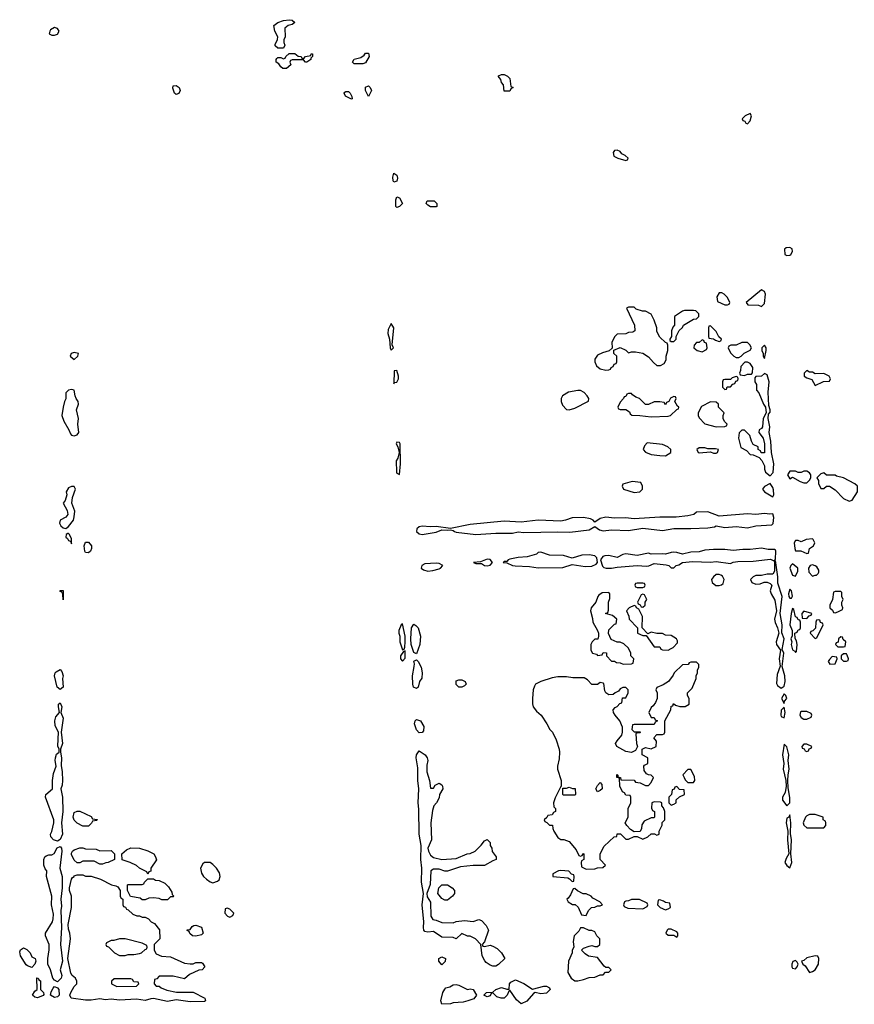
# Model space of a CAD drawing. Header units: inches. Extents: x 2735672 to 2903319, y 894031 to 1029782.
# Tile 129 of 167: x 2810904 to 2816806, y 992686 to 999650. Entities that reach past the tile are written whole.
import ezdxf

# ---------------------------------------------------------------- set-up
doc = ezdxf.new("R2010")
doc.units = ezdxf.units.IN
doc.header["$MEASUREMENT"] = 0
doc.layers.add('C8919', color=7, linetype='Continuous')

msp = doc.modelspace()

# ---------------------------------------------------------------- linework, layer by layer
at = {"layer": 'C8919', "color": 4}
for points, elevation in [([(2812770, 999448), (2812728.4, 999448.4), (2812710, 999466), (2812710, 999474), (2812728, 999510), (2812728.7, 999530), (2812709, 999570), (2812702, 999610), (2812728.7, 999630), (2812770, 999644), (2812810, 999650.4), (2812830, 999646), (2812850.6, 999629.4), (2812830, 999617.2), (2812802, 999610), (2812778, 999590), (2812782, 999530), (2812772.7, 999507.3), (2812772, 999490), (2812778, 999470)], 8), ([(2811150, 999594), (2811122.5, 999577.5), (2811116, 999570), (2811111.3, 999550), (2811130, 999540.7), (2811150, 999540.7), (2811170, 999547.7), (2811182, 999570), (2811170, 999588)], 12), ([(2812910, 999374), (2812926, 999390), (2812962, 999398), (2812966, 999410), (2812974, 999410), (2812974, 999390), (2812962, 999378), (2812962, 999370), (2812934, 999350), (2812926, 999350), (2812910, 999366), (2812830, 999366), (2812818, 999362), (2812814, 999350), (2812822, 999330), (2812790, 999304), (2812765.2, 999305.2), (2812750, 999318), (2812737.2, 999337.2), (2812718, 999350), (2812718, 999370), (2812723.1, 999376.9), (2812730, 999382), (2812750, 999382), (2812770, 999374), (2812782, 999378), (2812786, 999390), (2812808.4, 999411.6), (2812850, 999412), (2812872.7, 999392.7), (2812894, 999390), (2812898, 999378)], 8), ([(2813270, 999338), (2813258, 999350), (2813269.1, 999370.9), (2813316.4, 999383.6), (2813340.4, 999399.6), (2813350, 999414), (2813370, 999414), (2813376, 999390), (2813350, 999346), (2813330, 999338)], 8), ([(2814330, 999146), (2814326, 999190), (2814310, 999206), (2814307.3, 999227.3), (2814288, 999250), (2814290, 999254), (2814310, 999262), (2814330, 999262), (2814354, 999250), (2814370, 999234), (2814378, 999178), (2814394, 999170), (2814378, 999162), (2814370, 999146)], 8), ([(2812010, 999122), (2811998, 999130), (2811985.6, 999165.6), (2811990, 999182), (2812010, 999184.7), (2812031.3, 999170), (2812038, 999150), (2812030, 999128.7)], 8), ([(2813250, 999088.7), (2813208.7, 999110), (2813198, 999130), (2813203.1, 999136.9), (2813210, 999142), (2813230, 999142), (2813242, 999130), (2813252.7, 999107.3), (2813254, 999090)], 8), ([(2813370, 999108), (2813349, 999150), (2813350, 999172), (2813370, 999182), (2813382, 999170), (2813390.6, 999150)], 8), ([(2816070, 998986), (2816034, 998970), (2816014, 998950), (2816018, 998938), (2816032.7, 998932.7), (2816038, 998918), (2816050, 998914), (2816070, 998934), (2816078, 998970)], 12), ([(2815130, 998728), (2815110, 998726), (2815102, 998710), (2815105.4, 998685.4), (2815134, 998670), (2815190, 998654), (2815202, 998658), (2815206, 998670), (2815186, 998690), (2815162, 998702), (2815150, 998718)], 12), ([(2813550, 998501.2), (2813545.1, 998510), (2813542.5, 998537.5), (2813550, 998564.7), (2813571, 998550), (2813576, 998530), (2813570, 998508.7)], 8), ([(2813570, 998322), (2813564, 998330), (2813562.7, 998377.3), (2813570, 998398), (2813590.7, 998390.7), (2813611.3, 998350), (2813590, 998328.7)], 8), ([(2813810, 998326), (2813790, 998338), (2813778, 998350), (2813786, 998370), (2813834, 998370), (2813854, 998350), (2813854, 998330), (2813850, 998326)], 8), ([(2816350, 998038), (2816323.6, 998036.4), (2816312.7, 998027.3), (2816314, 997990), (2816330, 997982), (2816350, 997984.7), (2816358, 997990), (2816368, 998010), (2816366, 998030)], 12), ([(2816150, 997739.3), (2816042, 997650), (2816052.7, 997632.7), (2816128.9, 997631.1), (2816150, 997622), (2816170, 997642), (2816178, 997710), (2816170, 997728.7)], 12), ([(2815870, 997718), (2815850, 997718), (2815834, 997690), (2815838, 997658), (2815890, 997634), (2815910, 997634), (2815922, 997638), (2815926, 997650), (2815910, 997686), (2815886, 997710)], 12), ([(2815250, 997618), (2815210, 997618), (2815194, 997610), (2815252, 997490), (2815254, 997450), (2815239.6, 997440.4), (2815210, 997438), (2815190, 997428), (2815130, 997426), (2815111.6, 997408.4), (2815092, 997370), (2815094, 997326), (2815072, 997308), (2815025.4, 997294.6), (2814990, 997278), (2814971.3, 997250), (2814971.3, 997230), (2814982.8, 997202.8), (2815010, 997182), (2815050, 997172), (2815070, 997174), (2815082, 997178), (2815086, 997190), (2815102, 997198), (2815107.3, 997212.7), (2815122, 997218), (2815126, 997230), (2815126, 997270), (2815106, 997290), (2815106, 997314), (2815150, 997332), (2815190, 997314), (2815210, 997294), (2815230, 997302), (2815258, 997302), (2815310, 997290.8), (2815350, 997266.8), (2815385.5, 997225.5), (2815410, 997204.7), (2815436.4, 997203.6), (2815460.4, 997219.6), (2815474.6, 997245.4), (2815475.3, 997270), (2815488, 997310), (2815487.3, 997347.3), (2815482, 997362), (2815470, 997366), (2815430, 997406), (2815410, 997446), (2815408.7, 997470), (2815390, 997526), (2815368.4, 997568.4), (2815330, 997588), (2815308.9, 997588.9), (2815264, 997604)], 12), ([(2815670, 997594), (2815606.4, 997593.6), (2815590, 997588.7), (2815534, 997550), (2815534, 997490), (2815523.6, 997476.4), (2815514, 997450), (2815514, 997410), (2815502, 997390), (2815502, 997382), (2815510, 997374), (2815530, 997374), (2815546, 997390), (2815546, 997410), (2815567.3, 997452.7), (2815590, 997474), (2815598, 997490), (2815670, 997532), (2815690, 997534), (2815706, 997550), (2815706, 997570), (2815686, 997590)], 12), ([(2813530, 997502), (2813510, 997458), (2813508, 997430), (2813518.8, 997390), (2813524, 997330), (2813530, 997312), (2813548, 997330), (2813539, 997350), (2813549.2, 997470)], 12), ([(2815790, 997486), (2815778, 997482), (2815774, 997470), (2815774, 997410), (2815778, 997398), (2815810, 997394), (2815823.6, 997383.6), (2815850, 997374), (2815862, 997378), (2815866, 997390), (2815847.3, 997407.3), (2815830, 997446)], 12), ([(2815730, 997386), (2815710, 997366), (2815690, 997366), (2815672.7, 997347.3), (2815672, 997330), (2815694, 997310), (2815730, 997302), (2815762, 997318), (2815766, 997330), (2815762, 997362), (2815747.3, 997367.3), (2815742, 997382)], 12), ([(2816050, 997368), (2816010, 997368), (2815971.6, 997348.4), (2815932.7, 997347.3), (2815918, 997342), (2815914, 997330), (2815930, 997294), (2815954, 997270), (2815970, 997262), (2815990, 997262), (2816006, 997270), (2816028.4, 997291.6), (2816070, 997314), (2816078, 997330), (2816068, 997350)], 12), ([(2816170, 997348), (2816152, 997330), (2816152, 997310), (2816162, 997290), (2816162, 997270), (2816170, 997254), (2816182, 997310), (2816182, 997330)], 12), ([(2811290, 997296.2), (2811266.8, 997290), (2811260.5, 997270), (2811290, 997247.7), (2811316, 997270), (2811319, 997290)], 12), ([(2813570, 997168.7), (2813552.7, 997167.3), (2813550, 997074), (2813555.3, 997084.7), (2813570, 997086.8), (2813582.7, 997110), (2813582, 997130)], 12), ([(2816050, 997228), (2816032.7, 997227.3), (2816003.6, 997196.4), (2816002, 997170), (2815994, 997150), (2815998, 997138), (2816030, 997134), (2816050, 997142), (2816070, 997142), (2816078, 997142), (2816087.3, 997152.7), (2816088, 997190), (2816070, 997218)], 12), ([(2816470, 997168), (2816452, 997150), (2816452, 997130), (2816470, 997118), (2816504.7, 997104.7), (2816530, 997062), (2816588.9, 997091.1), (2816630, 997094), (2816638, 997110), (2816628, 997130), (2816590, 997148.7), (2816530, 997146), (2816510, 997158), (2816490, 997158)], 12), ([(2815970, 997126), (2815943.6, 997116.4), (2815930, 997106), (2815890, 997106), (2815878, 997102), (2815874, 997090), (2815874, 997050), (2815890, 997034), (2815902, 997038), (2815907.3, 997052.7), (2815930, 997054), (2815947.3, 997072.7), (2815962, 997078), (2815967.3, 997092.7), (2815982, 997098), (2815986, 997110), (2815982, 997122)], 12), ([(2816170, 997148), (2816150, 997128), (2816110, 997126), (2816102, 997118), (2816102, 997090), (2816114, 997070), (2816114, 997030), (2816131.6, 997011.6), (2816164.7, 996930), (2816178, 996910), (2816182, 996870), (2816162, 996830), (2816158, 996770), (2816150, 996758), (2816134, 996750), (2816132, 996730), (2816161, 996690), (2816171, 996650), (2816170, 996586), (2816147.3, 996587.3), (2816142, 996602), (2816126, 996610), (2816126, 996630), (2816090, 996646), (2816078, 996670), (2816068, 996710), (2816030, 996746), (2816010, 996746), (2815992, 996728), (2815987.7, 996690), (2816004, 996624), (2816043.6, 996603.6), (2816070, 996574), (2816092, 996572), (2816132.7, 996552.7), (2816151.6, 996531.6), (2816170, 996494), (2816171, 996470), (2816178, 996450), (2816210, 996424.7), (2816232.6, 996447.4), (2816236.4, 996510), (2816220.9, 996590), (2816217, 996670), (2816205.2, 996730), (2816209, 996770), (2816197.2, 996830), (2816200.2, 996859.8), (2816210, 996874), (2816212.3, 996890), (2816202, 996922), (2816196.6, 997016.6), (2816204, 997090), (2816190, 997138)], 12), ([(2811270, 997035.1), (2811250, 997029.3), (2811230.7, 997010), (2811230.6, 996969.4), (2811221, 996950), (2811211, 996910), (2811202, 996850), (2811214.9, 996810), (2811250.6, 996750), (2811262, 996722), (2811270.6, 996710.6), (2811290, 996706), (2811310, 996714.8), (2811322.7, 996730), (2811316, 996790), (2811319.3, 996830), (2811306.6, 996890), (2811319.3, 996930), (2811317.2, 996950), (2811302.7, 996970), (2811295.1, 996990), (2811289.1, 997029.1)], 12), ([(2814850, 997028.7), (2814784.5, 997015.5), (2814742, 996990), (2814732, 996970), (2814732, 996950), (2814743.6, 996923.6), (2814770, 996894), (2814790, 996892), (2814830, 996902), (2814927.3, 996952.7), (2814928, 996970), (2814918, 996990), (2814894.6, 997014.6), (2814870, 997028)], 12), ([(2815230, 997006), (2815210, 997006), (2815198, 997002), (2815190, 996986), (2815178, 996982), (2815174, 996970), (2815150, 996946), (2815134, 996910), (2815138, 996898), (2815150, 996894), (2815190, 996894), (2815216.9, 996876.9), (2815222, 996862), (2815232.7, 996852.7), (2815290, 996851.3), (2815370, 996841), (2815490, 996846), (2815506, 996850), (2815550, 996894), (2815562, 996898), (2815566, 996910), (2815556.4, 996916.4), (2815538, 996950), (2815546, 996970), (2815542, 996982), (2815530, 996986), (2815506, 996974), (2815494, 996950), (2815478, 996942), (2815470, 996926), (2815462, 996942), (2815430, 996948), (2815390, 996948), (2815350, 996928), (2815330, 996928), (2815286, 996970), (2815260.2, 996980.2), (2815236.4, 996996.4)], 12), ([(2815790, 996948), (2815725.4, 996914.6), (2815702, 996870), (2815702, 996850), (2815710, 996834), (2815750, 996792), (2815828.9, 996771.1), (2815890, 996774), (2815902, 996778), (2815906, 996790), (2815887.3, 996807.3), (2815878, 996830), (2815878, 996850), (2815886, 996870), (2815846, 996910), (2815846, 996930), (2815830, 996946)], 12), ([(2813570, 996662), (2813566, 996650), (2813578, 996630), (2813587.7, 996590), (2813578.8, 996550), (2813567, 996530), (2813568.4, 996450), (2813570, 996442), (2813590, 996434), (2813596.9, 996510), (2813594, 996650), (2813590, 996659)], 12), ([(2815342, 996658), (2815323.6, 996636.4), (2815312, 996610), (2815330, 996592), (2815370, 996576), (2815430, 996566.8), (2815470, 996566), (2815508, 996590), (2815508, 996610), (2815488, 996630), (2815450, 996645.2)], 12), ([(2815750, 996622), (2815710, 996622), (2815692, 996610), (2815702, 996590), (2815710, 996586.8), (2815790, 996594), (2815810, 996584.7), (2815830, 996584.7), (2815838, 996590), (2815846, 996610), (2815825.4, 996614.6), (2815770, 996615.3)], 12), ([(2816470, 996458), (2816450, 996458), (2816430, 996448), (2816410, 996448), (2816390, 996458), (2816350, 996458), (2816334, 996430), (2816350, 996402), (2816370, 996414), (2816423.6, 996383.6), (2816450, 996374), (2816470, 996374), (2816490, 996394), (2816498, 996410), (2816498, 996430), (2816490, 996446)], 12), ([(2816590, 996446), (2816570, 996438), (2816542, 996410), (2816552, 996390), (2816552, 996370), (2816570, 996334), (2816590, 996334), (2816608.4, 996351.6), (2816630, 996352), (2816670, 996324.7), (2816730, 996264.7), (2816770, 996244.7), (2816790, 996252), (2816828, 996310), (2816828, 996350), (2816810, 996368), (2816730, 996408.7), (2816681.2, 996421.2), (2816670, 996428), (2816608.4, 996428.4)], 12), ([(2811290, 996348), (2811270, 996348), (2811250, 996338), (2811232, 996310), (2811238, 996290), (2811226, 996250), (2811210.8, 996230), (2811239.9, 996179.9), (2811244.4, 996150), (2811228.9, 996131.1), (2811190.6, 996110), (2811184.9, 996090), (2811195.5, 996070), (2811210, 996055.5), (2811230, 996050.6), (2811250, 996066.8), (2811283.7, 996110), (2811290, 996134), (2811293.3, 996173.3), (2811272.3, 996230), (2811276, 996270), (2811299, 996330)], 12), ([(2815235.3, 996384.7), (2815170, 996366), (2815164.7, 996350), (2815174, 996330), (2815250, 996306.8), (2815290, 996311.3), (2815308.7, 996330), (2815309, 996350), (2815296.5, 996376.5)], 12), ([(2816210, 996368.7), (2816170.9, 996349.1), (2816158, 996330), (2816171, 996310), (2816230, 996276), (2816237, 996290), (2816234.2, 996325.8), (2816230, 996342)], 12), ([(2815770, 996168.7), (2815690, 996168), (2815670.4, 996149.6), (2815630, 996140.9), (2815547.5, 996132.5), (2815430, 996132.7), (2815250, 996120.7), (2815187.9, 996127.9), (2815110, 996124.2), (2815050, 996132.3), (2815010, 996122.9), (2814970, 996095.3), (2814959, 996110), (2814941, 996121), (2814890, 996129.6), (2814810, 996126), (2814764.7, 996110), (2814730, 996104.2), (2814570.4, 996109.6), (2814450, 996097.4), (2814330, 996103), (2814090, 996080.4), (2813950, 996051.8), (2813850, 996065.6), (2813810, 996063), (2813750, 996068.3), (2813730, 996063), (2813712.7, 996050), (2813710.4, 996030), (2813730, 996014.6), (2813750, 996010.2), (2813850, 996026.5), (2813890, 996042), (2813930, 996038.8), (2813950, 996042), (2813970, 996038), (2813978, 996030), (2813990, 996026.7), (2814130, 996008.2), (2814270, 996018.7), (2814390, 996019.5), (2814430, 996027.7), (2814470, 996023.8), (2814710, 996028.2), (2814795.3, 996024.7), (2814930, 996042), (2814970, 996066), (2815003.1, 996043.1), (2815030, 996035.8), (2815090, 996041.6), (2815210, 996038.4), (2815310, 996052.7), (2815450, 996038), (2815530, 996052.2), (2815650, 996050.4), (2815770, 996056.4), (2815817, 996063), (2815830, 996070.8), (2815890, 996058), (2815970, 996065.5), (2816050, 996055.5), (2816110, 996070.3), (2816223.1, 996076.9), (2816232.3, 996087.7), (2816237, 996130), (2816230, 996155.3), (2816207.7, 996152.3), (2816170, 996158), (2816110, 996149.7), (2816050, 996156), (2815850, 996139)], 12), ([(2811250, 996017.2), (2811243.5, 996016.5), (2811231.3, 996008.7), (2811231, 995990), (2811241.6, 995981.6), (2811250, 995966), (2811262, 995962), (2811270, 995942), (2811270, 995978), (2811256, 996010)], 12), ([(2811390, 995879), (2811370, 995882), (2811364, 995890), (2811359.3, 995930), (2811370, 995954.8), (2811390, 995954.8), (2811410.6, 995930), (2811411, 995910), (2811404.7, 995890)], 8), ([(2816150, 995912.7), (2816070, 995902.4), (2816016.7, 995903.3), (2815950, 995896), (2815890, 995902.7), (2815810, 995902.7), (2815750, 995897.2), (2815710, 995887), (2815650, 995884.5), (2815590, 995869), (2815550, 995882.9), (2815530, 995884.5), (2815510, 995882.7), (2815470, 995869.2), (2815450, 995873.2), (2815370.6, 995869.4), (2815350, 995878), (2815270, 995861.6), (2815190, 995872.3), (2815170, 995867.6), (2815130, 995846.6), (2815070, 995860.7), (2815043, 995857), (2815027.5, 995852.5), (2815010.8, 995830), (2815026, 995786), (2815036, 995776), (2815050.8, 995770.8), (2815090, 995770.7), (2815130, 995778.8), (2815270, 995790.4), (2815336, 995784), (2815353.6, 995786.4), (2815390, 995804.7), (2815475.3, 995795.3), (2815494, 995790), (2815510, 995774), (2815530, 995774), (2815546, 995790), (2815565.2, 995794.8), (2815590, 995811), (2815662.5, 995817.5), (2815790, 995813), (2815830, 995818), (2815930, 995804.7), (2815950, 995814), (2815982, 995818), (2816090, 995820.7), (2816193.2, 995833.2), (2816213.7, 995833.7), (2816238, 995822), (2816250, 995834), (2816251.8, 995890), (2816250, 995898), (2816242, 995902), (2816195.9, 995904.1)], 12), ([(2816510, 995978), (2816465.4, 995974.6), (2816430, 995958), (2816410, 995966), (2816390, 995966), (2816382, 995950), (2816384.7, 995910), (2816390, 995894), (2816427.3, 995892.7), (2816470, 995874), (2816482, 995878), (2816488.9, 995911.1), (2816518, 995930), (2816526, 995950), (2816514.6, 995974.6)], 12), ([(2814590, 995884), (2814570, 995882), (2814558, 995870), (2814492, 995850), (2814430, 995846.6), (2814370, 995835.1), (2814358, 995830), (2814350, 995818), (2814330, 995818), (2814322, 995810), (2814350, 995807.7), (2814390, 995790.5), (2814407.7, 995787.7), (2814510, 995782), (2814570, 995773.4), (2814745.1, 995774.9), (2814810, 995796), (2814903.4, 995783.4), (2814950, 995784.9), (2814981.2, 995798.8), (2814989.2, 995810), (2814984.5, 995844.5), (2814970, 995859.3), (2814930, 995864.7), (2814878.3, 995861.7), (2814810, 995840.9), (2814750, 995859.5), (2814650, 995862.9)], 12), ([(2813850, 995805.6), (2813770, 995802.4), (2813747.3, 995790), (2813744, 995770), (2813759.5, 995759.5), (2813790, 995750.3), (2813826.5, 995753.5), (2813870, 995766.4), (2813879, 995770), (2813897.2, 995790), (2813870, 995802.9)], 12), ([(2814210, 995834.5), (2814163.5, 995816.5), (2814114, 995810), (2814130, 995804.7), (2814170, 995802.8), (2814190.5, 995790.5), (2814210, 995787.6), (2814230, 995793), (2814247, 995810), (2814231.7, 995831.7)], 12), ([(2816250, 995826), (2816242, 995818), (2816242.8, 995750), (2816230, 995728.7), (2816190, 995729), (2816150, 995719), (2816110, 995718), (2816091.3, 995710), (2816071, 995690), (2816082, 995670), (2816110, 995658.8), (2816139.3, 995660.7), (2816169.1, 995670.9), (2816189.1, 995670.9), (2816210, 995662), (2816222, 995650), (2816211.3, 995610), (2816218, 995590), (2816244.5, 995544.5), (2816256, 995470), (2816242.8, 995410), (2816247.5, 995387.5), (2816264, 995350), (2816272, 995312), (2816254, 995250), (2816254.8, 995230), (2816284.7, 995190), (2816274.8, 995130), (2816282, 995078), (2816261.1, 995018.9), (2816255.3, 994955.3), (2816262, 994942), (2816290, 994921), (2816310, 994936), (2816317.6, 994970), (2816314.5, 995010), (2816295.5, 995075.5), (2816308, 995170), (2816295.3, 995195.3), (2816309.2, 995270), (2816294.2, 995314.2), (2816295.1, 995370), (2816280.9, 995450), (2816295.3, 995570), (2816264.7, 995664.7), (2816266, 995710)], 12), ([(2816370, 995802), (2816358, 995790), (2816351.3, 995770), (2816370, 995722), (2816390, 995714), (2816406, 995750), (2816406, 995770)], 12), ([(2816510, 995794), (2816494, 995790), (2816482, 995770), (2816483.6, 995743.6), (2816510, 995714), (2816530, 995722), (2816538, 995722), (2816550, 995734), (2816556.4, 995743.6), (2816556.4, 995756.4), (2816540.4, 995780.4), (2816530, 995788)], 12), ([(2815850, 995727), (2815830, 995726.6), (2815810.7, 995710), (2815797.3, 995690), (2815800.7, 995670), (2815828, 995648), (2815850, 995647.3), (2815867.2, 995652.8), (2815877.6, 995662.4), (2815886.6, 995690), (2815873.4, 995713.4), (2815861.6, 995721.6)], 12), ([(2815310, 995666), (2815270, 995666), (2815258, 995662), (2815254, 995650), (2815258, 995638), (2815270, 995634), (2815310, 995634), (2815322, 995638), (2815326, 995650), (2815322, 995662)], 12), ([(2811210, 995548), (2811208, 995588), (2811202, 995602), (2811190, 995606), (2811190, 995612), (2811210, 995614)], 8), ([(2815070, 995598), (2815023.6, 995596.4), (2814999.6, 995580.4), (2814992, 995570), (2814978, 995530), (2814946, 995490), (2814941, 995470), (2814955.3, 995415.3), (2814956, 995390), (2814991, 995331), (2814998, 995310), (2814998, 995290), (2814991.3, 995268.7), (2814970, 995268), (2814952, 995250), (2814942, 995230), (2814942, 995190), (2814954, 995170), (2814982, 995162), (2814990, 995154), (2815022, 995158), (2815030, 995174), (2815052.7, 995172.7), (2815054, 995150), (2815090, 995114), (2815110, 995114), (2815123.6, 995103.6), (2815150, 995102), (2815172.7, 995092.7), (2815230, 995094), (2815242, 995098), (2815246, 995130), (2815226, 995150), (2815226, 995170), (2815210, 995206), (2815176.4, 995236.4), (2815150, 995248), (2815128.4, 995248.4), (2815087.3, 995267.3), (2815068.4, 995308.4), (2815070, 995334), (2815110, 995374), (2815122, 995378), (2815126, 995410), (2815096.4, 995436.4), (2815046, 995450), (2815062, 995458), (2815067.3, 995472.7), (2815068.7, 995530), (2815076.4, 995556.4), (2815078, 995590)], 12), ([(2815310, 995586), (2815298, 995582), (2815274, 995530), (2815278, 995518), (2815292.7, 995512.7), (2815298, 995498), (2815310, 995494), (2815326, 995510), (2815326, 995530), (2815338, 995550), (2815322, 995582)], 12), ([(2816350, 995622), (2816340.7, 995590), (2816342.8, 995570), (2816350, 995558), (2816362, 995558), (2816368, 995572), (2816362, 995610)], 12), ([(2816710, 995606), (2816670, 995606), (2816658, 995602), (2816651.6, 995548.4), (2816634, 995510), (2816634, 995490), (2816652.7, 995472.7), (2816658, 995458), (2816670, 995454), (2816690, 995462), (2816722, 995478), (2816726, 995490), (2816718, 995510), (2816718, 995530), (2816728, 995550), (2816718, 995570), (2816718, 995598)], 12), ([(2815250, 995506), (2815214, 995490), (2815194, 995470), (2815211.6, 995431.6), (2815214, 995410), (2815274, 995350), (2815274, 995310), (2815310, 995294), (2815334, 995294), (2815390, 995214), (2815430, 995214), (2815438, 995198), (2815450, 995194), (2815490, 995192), (2815510, 995202), (2815526, 995210), (2815556.4, 995243.6), (2815556.4, 995256.4), (2815548, 995270), (2815510, 995295.3), (2815470, 995298), (2815450, 995308), (2815410, 995308), (2815370, 995318), (2815346, 995306), (2815306, 995350), (2815308, 995430), (2815282, 995482), (2815266, 995490), (2815262, 995502)], 12), ([(2816370, 995486), (2816358.8, 995450), (2816350.8, 995370), (2816367.7, 995330), (2816367.3, 995292.7), (2816358, 995270), (2816364, 995250), (2816360.7, 995230), (2816370, 995194), (2816384.7, 995184.7), (2816390, 995174), (2816398, 995182), (2816402, 995230), (2816396.4, 995256.4), (2816387.3, 995272.7), (2816386, 995310), (2816402, 995318), (2816410, 995334), (2816422, 995338), (2816426, 995350), (2816426, 995390), (2816422, 995402), (2816410, 995406), (2816402, 995422), (2816390, 995426), (2816378, 995478)], 12), ([(2816450, 995466), (2816434, 995450), (2816438, 995418), (2816470, 995414), (2816487.3, 995432.7), (2816502, 995438), (2816506, 995450)], 12), ([(2813610, 995378), (2813602, 995370), (2813584.7, 995330), (2813584.7, 995310), (2813591, 995291), (2813591, 995250), (2813610, 995194), (2813622, 995198), (2813628, 995212), (2813629, 995250), (2813629, 995290)], 12), ([(2813710, 995166), (2813690, 995174), (2813673, 995230), (2813669.8, 995270), (2813673.6, 995350), (2813690, 995374.9), (2813706.2, 995366.2), (2813720.7, 995350), (2813737.3, 995290), (2813734, 995230)], 8), ([(2816550, 995406), (2816538, 995402), (2816534, 995390), (2816532.7, 995347.3), (2816512.7, 995327.3), (2816498, 995322), (2816494, 995310), (2816530, 995274), (2816542, 995278), (2816586, 995370), (2816582, 995382), (2816567.3, 995387.3), (2816562, 995402)], 12), ([(2816710, 995286), (2816694, 995270), (2816692.7, 995247.3), (2816678, 995242), (2816674, 995230), (2816690, 995214), (2816730, 995214), (2816742, 995218), (2816746, 995250), (2816727.3, 995267.3), (2816722, 995282)], 12), ([(2813630, 995186), (2813618, 995182), (2813598, 995150), (2813598, 995130), (2813610, 995112), (2813630, 995134)], 12), ([(2816650, 995146), (2816630, 995126), (2816622, 995110), (2816632.7, 995092.7), (2816670, 995094), (2816686, 995130), (2816682, 995142)], 12), ([(2816750, 995166), (2816730, 995166), (2816714, 995150), (2816714, 995130), (2816730, 995114), (2816750, 995114), (2816762, 995118), (2816766, 995130), (2816756.4, 995156.4)], 12), ([(2813710, 994920.9), (2813689.7, 994930), (2813684.7, 994950), (2813682.6, 995010), (2813694.6, 995074.6), (2813695.3, 995095.3), (2813690, 995112), (2813710, 995122), (2813722, 995110), (2813742, 995070), (2813751, 995030), (2813747.1, 994992.9), (2813731, 994970), (2813720.7, 994930)], 8), ([(2815690, 995106), (2815650, 995106), (2815638, 995102), (2815631.6, 995088.4), (2815590, 995086), (2815532, 995030), (2815525.4, 995014.6), (2815491.1, 994968.9), (2815455.3, 994944.7), (2815410, 994926), (2815402, 994910), (2815412, 994890), (2815411.1, 994848.9), (2815399.8, 994820.2), (2815383.6, 994796.4), (2815370, 994786), (2815354, 994750), (2815370, 994714), (2815390, 994714), (2815398, 994698), (2815414, 994690), (2815398, 994682), (2815390, 994666), (2815250, 994666), (2815238, 994662), (2815234, 994630), (2815250, 994614), (2815290, 994614), (2815294, 994610), (2815290, 994606), (2815270, 994606), (2815262, 994598), (2815264.7, 994530), (2815274, 994510), (2815258, 994482), (2815230, 994468), (2815190, 994475.3), (2815126, 994510), (2815118, 994530), (2815128, 994550), (2815162, 994590), (2815168, 994610), (2815167.3, 994647.3), (2815148, 994690), (2815114, 994730), (2815104, 994750), (2815102, 994770), (2815114, 994786), (2815128.4, 994791.6), (2815147.3, 994812.7), (2815162, 994818), (2815167.3, 994852.7), (2815190, 994854), (2815206, 994890), (2815206, 994910), (2815190, 994926), (2815170, 994926), (2815150, 994918), (2815138, 994902), (2815114, 994890), (2815102, 994878), (2815070, 994875.3), (2815048.7, 994890), (2815042.7, 994902.7), (2815034.6, 994954.6), (2815030, 994958), (2815010, 994962), (2814990, 994948), (2814950, 994948.7), (2814920.4, 994980.4), (2814896.4, 994996.4), (2814814.6, 994994.6), (2814770, 995002), (2814710, 995002), (2814670, 994995.3), (2814590, 994968.7), (2814552, 994950), (2814543.5, 994936.5), (2814536, 994910), (2814530.9, 994849.1), (2814530.9, 994810.9), (2814536, 994790), (2814559.8, 994759.8), (2814590.9, 994730.9), (2814632, 994670), (2814652, 994630), (2814672, 994610), (2814696.9, 994556.9), (2814718.8, 994490), (2814720.7, 994470), (2814718, 994422), (2814706, 994370), (2814706, 994350), (2814732, 994268), (2814734, 994226), (2814730, 994226), (2814690, 994146), (2814678, 994110), (2814682, 994082), (2814694, 994070), (2814694, 994050), (2814678, 994042), (2814670, 994026), (2814638, 994022), (2814632.7, 994007.3), (2814614, 993990), (2814618, 993978), (2814632.7, 993972.7), (2814650, 993954), (2814672.7, 993952.7), (2814674, 993930), (2814682, 993910), (2814710, 993864.7), (2814730, 993851.3), (2814751.1, 993851.1), (2814790, 993838), (2814839.8, 993779.8), (2814858, 993738), (2814870, 993734), (2814882, 993738), (2814890, 993752), (2814894, 993750), (2814894, 993710), (2814878, 993702), (2814874, 993690), (2814878, 993658), (2814910, 993642), (2814970, 993644.7), (2814990, 993652), (2815027.3, 993652.7), (2815046, 993670), (2815008, 993710), (2815008, 993750), (2815036.4, 993803.6), (2815108.9, 993871.1), (2815126, 993874), (2815130, 993892), (2815151.6, 993891.6), (2815190, 993854), (2815210, 993854), (2815250, 993874), (2815270, 993874), (2815310, 993854), (2815346, 993870), (2815368.4, 993891.6), (2815392, 993892), (2815410, 993882), (2815426, 993890), (2815426, 993910), (2815447.3, 993952.7), (2815448.4, 993971.6), (2815466, 993990), (2815466, 994050), (2815456.4, 994076.4), (2815446, 994090), (2815446, 994110), (2815436.4, 994116.4), (2815390, 994118), (2815374, 994110), (2815372.7, 994072.7), (2815378, 994058), (2815394, 994050), (2815394, 994010), (2815390, 994006), (2815370, 994006), (2815319.6, 993980.4), (2815303.6, 993956.4), (2815302, 993930), (2815292.7, 993907.3), (2815250, 993906), (2815223.1, 993923.1), (2815198, 993950), (2815186, 993970), (2815208, 994010), (2815208, 994070), (2815226, 994110), (2815226, 994150), (2815222, 994162), (2815190, 994166), (2815182, 994182), (2815166, 994190), (2815148.7, 994228.7), (2815146, 994286), (2815126, 994290), (2815126, 994310), (2815130, 994312), (2815134, 994306), (2815134, 994294), (2815152, 994290), (2815154, 994274), (2815250, 994272), (2815258, 994258), (2815291.6, 994251.6), (2815330, 994234), (2815350, 994234), (2815370, 994254), (2815386, 994290), (2815370, 994306), (2815350, 994308), (2815336.4, 994316.4), (2815320.4, 994340.4), (2815318, 994370), (2815322, 994378), (2815346, 994390), (2815346, 994430), (2815306, 994450), (2815306, 994490), (2815330, 994502), (2815370, 994492), (2815406, 994510), (2815407.3, 994547.3), (2815388, 994572), (2815410, 994594), (2815450, 994594), (2815462, 994598), (2815466, 994610), (2815466, 994690), (2815508, 994770), (2815510, 994794), (2815522, 994798), (2815527.3, 994812.7), (2815542, 994802), (2815571.6, 994791.6), (2815610, 994792), (2815638, 994810), (2815638, 994850), (2815626, 994870), (2815626, 994890), (2815659, 994921), (2815688, 994990), (2815688, 995010), (2815698, 995030), (2815698, 995050), (2815706, 995070), (2815706, 995090)], 12), ([(2811190, 994911.8), (2811168.3, 994928.3), (2811149.5, 995010), (2811154.5, 995030), (2811161.7, 995038.3), (2811190, 995054.9), (2811200.9, 995040.9), (2811210.2, 995010.2), (2811205.7, 994990), (2811210, 994929.4)], 8), ([(2814030, 994929), (2814009.3, 994929.3), (2813990, 994948), (2813990, 994974), (2814010, 994982), (2814030, 994982), (2814054, 994970), (2814062, 994950), (2814050, 994938)], 8), ([(2816310, 994882), (2816291.3, 994850), (2816310, 994814), (2816313.2, 994830), (2816328.7, 994850), (2816322, 994870)], 12), ([(2811170, 993840.9), (2811142, 993850), (2811124, 993870), (2811122.7, 993890), (2811131.4, 993908.6), (2811146, 993970), (2811146, 993990), (2811086, 994150), (2811088, 994170), (2811135.3, 994210), (2811135.1, 994270), (2811142, 994318), (2811161.2, 994370), (2811155.1, 994410), (2811158, 994430), (2811165.1, 994454.9), (2811182, 994470), (2811182, 994490), (2811172.5, 994512.5), (2811177.2, 994610), (2811155.1, 994655.1), (2811151.6, 994690), (2811160.4, 994719.6), (2811184.5, 994750), (2811177, 994790), (2811179.3, 994810), (2811190, 994818), (2811201.6, 994790), (2811195.5, 994750), (2811210.3, 994710), (2811196.4, 994610), (2811206, 994530), (2811193, 994490), (2811192.7, 994470), (2811199.5, 994430), (2811196.1, 994376.1), (2811203.7, 994330), (2811206, 994270), (2811203.1, 994236.9), (2811194, 994210), (2811205.3, 994150), (2811208.9, 994050), (2811199.5, 993970), (2811207.4, 993890), (2811190, 993852.3)], 8), ([(2816310, 994788), (2816290, 994766), (2816286, 994730), (2816290, 994722), (2816310, 994712), (2816316.2, 994750)], 12), ([(2816470, 994758), (2816430, 994758), (2816425.4, 994754.6), (2816422, 994730), (2816430, 994714), (2816450, 994702), (2816470, 994702), (2816502, 994718), (2816506, 994730), (2816502, 994742)], 12), ([(2813730, 994606), (2813710, 994628), (2813696.3, 994670), (2813700.5, 994690), (2813710, 994700.4), (2813738.8, 994690), (2813762, 994650), (2813759.6, 994620.4), (2813750, 994608)], 8), ([(2816310, 994526), (2816299.1, 994450), (2816307.7, 994390), (2816302, 994350), (2816322.8, 994270), (2816324, 994230), (2816316.8, 994183.2), (2816298.8, 994150), (2816298.8, 994130), (2816330, 994091), (2816349.2, 994110.8), (2816349.3, 994149.3), (2816338, 994218), (2816336, 994270), (2816338, 994310), (2816346.6, 994350), (2816337.6, 994410), (2816342, 994450), (2816330, 994508)], 12), ([(2816470, 994526), (2816450, 994526), (2816434, 994510), (2816438, 994498), (2816452.7, 994492.7), (2816458, 994478), (2816470, 994474), (2816482, 994478), (2816487.3, 994492.7), (2816502, 994498), (2816506, 994510)], 12), ([(2813810, 994214), (2813830, 994214), (2813843.1, 994236.9), (2813869.3, 994250.7), (2813890, 994238), (2813894.8, 994230), (2813896, 994210), (2813872, 994170), (2813870, 994146), (2813852, 994110), (2813832, 994090), (2813822, 994058), (2813811, 993970), (2813816, 993850), (2813790.8, 993790), (2813794.8, 993770), (2813810, 993742), (2813830, 993724.7), (2813890, 993711.3), (2813990, 993718), (2814068.9, 993751.1), (2814090, 993752), (2814126, 993770), (2814168.4, 993811.6), (2814190, 993842), (2814210, 993852), (2814231.6, 993831.6), (2814232, 993810), (2814242, 993790), (2814246, 993766), (2814274, 993730), (2814274, 993710), (2814250, 993702), (2814190, 993668.7), (2814111.1, 993668.9), (2814022, 993658), (2813930, 993628), (2813910, 993628), (2813870, 993642), (2813830, 993642), (2813812, 993630), (2813806.8, 993533.2), (2813784, 993470), (2813786, 993446), (2813807.9, 993407.9), (2813811.3, 993310), (2813826.4, 993286.4), (2813850, 993282), (2813890, 993264.7), (2813970, 993262), (2813990, 993272), (2814050, 993278.8), (2814110, 993271.3), (2814150, 993284.7), (2814170, 993278), (2814203.5, 993243.5), (2814218, 993210), (2814192, 993128), (2814174, 993110), (2814178, 993098), (2814190, 993094), (2814230, 993104.7), (2814250, 993098), (2814279.8, 993079.8), (2814310.7, 993050.7), (2814334, 993010), (2814290, 992968), (2814270, 992955.3), (2814250, 992955.3), (2814230, 992962), (2814202.7, 992982.7), (2814192.9, 992992.9), (2814175.3, 993030), (2814166, 993110), (2814128.4, 993148.4), (2814090, 993168), (2814070, 993168), (2814030, 993186), (2813990, 993148), (2813970, 993158), (2813890, 993162), (2813830, 993202), (2813790, 993197), (2813770, 993200.7), (2813763, 993210), (2813759.7, 993230), (2813762.4, 993270), (2813749.8, 993390), (2813759.5, 993470), (2813745.7, 993550), (2813746.9, 993650), (2813740.4, 993710), (2813744, 993810), (2813728.6, 993890), (2813727, 994067), (2813721.7, 994110), (2813726, 994210), (2813719.7, 994270), (2813718.5, 994358.5), (2813707.1, 994430), (2813710, 994450.8), (2813730, 994478.8), (2813770.5, 994450.5), (2813786, 994430), (2813791, 994410), (2813783.5, 994376.5), (2813782.8, 994330), (2813801, 994270)], 8), ([(2815630, 994348), (2815594, 994310), (2815602, 994290), (2815610, 994274), (2815630, 994254), (2815670, 994254), (2815678, 994270), (2815676.4, 994296.4), (2815650, 994346)], 12), ([(2814990, 994188), (2814978, 994210), (2814990, 994234), (2815010, 994254), (2815019.6, 994239.6), (2815022, 994210), (2815010, 994198)], 12), ([(2814750, 994166), (2814746, 994170), (2814746, 994214), (2814770, 994214), (2814790, 994222), (2814812.7, 994212.7), (2814831.6, 994211.6), (2814834, 994170), (2814830, 994166)], 12), ([(2815550, 994226), (2815538, 994222), (2815532.7, 994207.3), (2815518, 994202), (2815514, 994170), (2815494, 994150), (2815494, 994110), (2815510, 994094), (2815530, 994102), (2815546, 994110), (2815547.3, 994132.7), (2815570, 994154), (2815606, 994170), (2815602, 994202), (2815570, 994206)], 12), ([(2811350, 993946), (2811310, 993968), (2811290, 993988), (2811282, 994010), (2811290, 994042), (2811310, 994052), (2811330, 994052), (2811410, 994014), (2811418, 993998), (2811452.7, 993992.7), (2811450, 993986), (2811418, 993982), (2811412.7, 993967.3), (2811390, 993946)], 8), ([(2816350, 994026), (2816342, 994010), (2816330, 994002), (2816323.8, 993970), (2816336, 993910), (2816334.8, 993850), (2816342.8, 993750), (2816323.4, 993716.6), (2816314.8, 993690), (2816327.9, 993667.9), (2816350, 993651.3), (2816364.5, 993690), (2816357.2, 993750), (2816362.7, 993850), (2816355.3, 993895.3), (2816358, 993970)], 12), ([(2816530, 994028), (2816490, 994028), (2816470, 994018), (2816462, 994010), (2816444.7, 993970), (2816450, 993954), (2816470, 993934), (2816590, 993934), (2816606, 993950), (2816606, 993970), (2816602, 993982), (2816586, 993990), (2816586, 994010)], 12), ([(2811170, 992845.2), (2811150, 992856), (2811138, 992870), (2811122.7, 992930), (2811103.7, 992970), (2811102.7, 993010), (2811112.3, 993072.3), (2811112.7, 993110), (2811086, 993170), (2811086, 993190), (2811135.1, 993270), (2811141.6, 993290), (2811143.9, 993323.9), (2811129.4, 993390), (2811131.8, 993450), (2811094, 993590), (2811095.3, 993630), (2811084, 993644), (2811075.3, 993670), (2811074, 993710), (2811082, 993730), (2811090, 993736), (2811110, 993742.8), (2811130, 993742.8), (2811147, 993753), (2811167.7, 993792.3), (2811190, 993802.8), (2811199.1, 993790), (2811201.6, 993770), (2811188.2, 993650), (2811204, 993590), (2811204.2, 993510), (2811195.3, 993430), (2811199.9, 993380.1), (2811194, 993350), (2811200.3, 993230), (2811192.2, 993110), (2811206.7, 992990), (2811190.6, 992930), (2811201.6, 992890), (2811198, 992870)], 8), ([(2811470, 993772), (2811550, 993774), (2811574, 993750), (2811574, 993710), (2811530, 993688), (2811512.7, 993687.3), (2811490, 993678), (2811470, 993678), (2811430, 993698), (2811350, 993698), (2811330, 993686), (2811310, 993686), (2811290, 993706), (2811270, 993746), (2811270, 993754), (2811278, 993770), (2811290, 993778), (2811330, 993792), (2811350, 993792), (2811370, 993784.7), (2811443.6, 993783.6)], 8), ([(2811810, 993606), (2811802, 993622), (2811750, 993648), (2811730, 993668), (2811686, 993690), (2811628, 993708), (2811626, 993750), (2811660.2, 993779.8), (2811690, 993792), (2811751.1, 993791.1), (2811810, 993771.3), (2811851.3, 993750), (2811864.7, 993730), (2811871.1, 993708.9), (2811832, 993650), (2811831.6, 993628.4), (2811818, 993622)], 8), ([(2812250, 993688), (2812210, 993688), (2812199.6, 993680.4), (2812182, 993650), (2812190, 993614), (2812204.7, 993590), (2812224.7, 993570), (2812250, 993551.3), (2812270, 993546), (2812303.1, 993556.9), (2812313.6, 993566.4), (2812322, 993590), (2812316.5, 993616.5), (2812295.3, 993650), (2812270, 993675.3)], 12), ([(2814730, 993633.2), (2814714, 993630), (2814674, 993610), (2814674, 993590), (2814779.6, 993579.6), (2814792.7, 993572.7), (2814810, 993554), (2814822, 993558), (2814826, 993590), (2814822, 993602), (2814807.3, 993607.3), (2814787.3, 993627.3)], 12), ([(2811370, 993592), (2811410, 993592), (2811474, 993570), (2811554, 993530), (2811584.7, 993524.7), (2811596.9, 993516.9), (2811614, 993490), (2811614, 993450), (2811618, 993438), (2811634, 993430), (2811634, 993390), (2811638, 993378), (2811652.7, 993372.7), (2811658, 993358), (2811670, 993354), (2811703.6, 993323.6), (2811732.7, 993312.7), (2811751.6, 993311.6), (2811770, 993302), (2811790, 993302), (2811814, 993290), (2811834, 993270), (2811856.9, 993256.9), (2811892.7, 993212.7), (2811894, 993150), (2811854, 993110), (2811854, 993070), (2811870, 993042), (2811905.4, 993025.4), (2811970, 993022), (2812070, 992978), (2812110, 992972), (2812130, 992972), (2812150, 992982), (2812190, 992982), (2812196.9, 992976.9), (2812214, 992950), (2812194, 992930), (2812170, 992928), (2812103.6, 992896.4), (2812070, 992866), (2811990, 992886), (2811890, 992886), (2811872.7, 992867.3), (2811858, 992862), (2811854, 992830), (2811870, 992814), (2811890, 992814), (2811903.6, 992803.6), (2811945.4, 992785.4), (2812011.6, 992771.6), (2812131.6, 992771.6), (2812214, 992730), (2812218, 992710), (2812210, 992706.6), (2812110, 992702.4), (2812010, 992717), (2811950, 992706), (2811850, 992726), (2811830, 992725.6), (2811790, 992711.8), (2811730, 992721.3), (2811610, 992716.3), (2811550, 992723.5), (2811510, 992716.9), (2811470, 992725.1), (2811410, 992716.3), (2811370, 992716.3), (2811268, 992730), (2811257.2, 992750), (2811265.2, 992770), (2811289.1, 992810.9), (2811308, 992830), (2811308, 992850), (2811298, 992870), (2811275.3, 992890), (2811266.3, 992906.3), (2811244.5, 993010), (2811262.7, 993150), (2811259.3, 993190), (2811250, 993218), (2811246, 993250), (2811269.1, 993370.9), (2811269.4, 993450), (2811256.2, 993490), (2811255.6, 993510), (2811270, 993572), (2811278, 993582), (2811288.9, 993591.1), (2811290, 993594), (2811310, 993602), (2811350, 993602)], 8), ([(2811910, 993426), (2811890, 993434), (2811850, 993438), (2811816.4, 993436.4), (2811790, 993426), (2811770, 993426), (2811756.4, 993436.4), (2811688, 993448), (2811666, 993490), (2811666, 993530), (2811670, 993534), (2811770, 993534), (2811782, 993538), (2811786, 993550), (2811810, 993574), (2811850, 993574), (2811863.6, 993563.6), (2811890, 993562), (2811930, 993542), (2811956.9, 993516.9), (2811979.6, 993479.6), (2811982, 993462), (2811994, 993450), (2811990, 993446), (2811970, 993446), (2811950, 993426)], 8), ([(2813910, 993422), (2813890, 993435.3), (2813862, 993470), (2813868, 993510), (2813890, 993532), (2813930, 993531.3), (2813962, 993510), (2813978, 993490), (2813978, 993470), (2813964.7, 993450), (2813930, 993422)], 8), ([(2814830, 993506), (2814818, 993502), (2814799.8, 993460.2), (2814783.6, 993436.4), (2814774, 993430), (2814782, 993410), (2814812.7, 993392.7), (2814831.6, 993391.6), (2814852.7, 993372.7), (2814878, 993318), (2814910, 993314), (2814926, 993350), (2814948.4, 993371.6), (2814970, 993372), (2814990, 993382), (2815010, 993382), (2815026, 993390), (2815006, 993410), (2814956.4, 993436.4), (2814946, 993450), (2814910, 993468), (2814888.4, 993468.4), (2814848.4, 993488.4)], 12), ([(2815230, 993428), (2815210, 993418), (2815190, 993415.3), (2815182, 993410), (2815174, 993390), (2815178, 993378), (2815205.4, 993365.4), (2815310, 993362), (2815342, 993378), (2815346, 993390), (2815342, 993402), (2815287.3, 993427.3)], 12), ([(2815430, 993426), (2815418, 993422), (2815414, 993390), (2815434, 993370), (2815470, 993354), (2815490, 993362), (2815506, 993370), (2815502, 993402), (2815470, 993406), (2815456.4, 993416.4)], 12), ([(2812370, 993366), (2812358, 993362), (2812354, 993330), (2812374, 993310), (2812390, 993302), (2812410, 993314), (2812418, 993330), (2812390, 993358)], 12), ([(2812150, 993168), (2812126, 993170), (2812107.3, 993187.3), (2812102, 993202), (2812087.3, 993207.3), (2812087.3, 993212.7), (2812110, 993214), (2812123.1, 993236.9), (2812136.4, 993243.6), (2812150, 993244.7), (2812190.6, 993230.6), (2812202, 993190), (2812190, 993178)], 8), ([(2814890, 993226), (2814870, 993226), (2814856.9, 993203.1), (2814824.7, 993170), (2814818, 993130), (2814822, 993090), (2814812, 993070), (2814811.3, 993050), (2814786, 992990), (2814781, 992910), (2814804.7, 992870), (2814830, 992851.3), (2814851.1, 992851.1), (2814890, 992861), (2814930, 992876), (2814970, 992878), (2815010, 992894), (2815030, 992894), (2815047.3, 992912.7), (2815070, 992914), (2815086, 992930), (2815070, 992946), (2815050, 992946), (2815036.4, 992956.4), (2814990, 993018), (2814925.6, 993025.6), (2814902, 993042), (2814878, 993070), (2814890, 993082), (2814930, 993098), (2814950, 993102), (2814970, 993094), (2814990, 993094), (2815006, 993110), (2815006, 993150), (2814986, 993170), (2814970, 993198), (2814950, 993208), (2814930, 993208)], 12), ([(2815510, 993218), (2815490, 993218), (2815482, 993210), (2815474, 993190), (2815490, 993174), (2815530, 993174), (2815550, 993162), (2815558, 993170), (2815558, 993190), (2815550, 993198)], 12), ([(2811650, 993148), (2811610, 993148), (2811570, 993138), (2811550, 993138), (2811518, 993122), (2811514, 993110), (2811518, 993098), (2811532.7, 993092.7), (2811574, 993050), (2811610, 993032), (2811650, 993032), (2811670, 993038), (2811710, 993038), (2811750, 993044.7), (2811766, 993050), (2811790, 993074), (2811802, 993078), (2811806, 993090), (2811802, 993102), (2811770, 993118)], 8), ([(2810990, 992946), (2810958, 992958), (2810950, 992966), (2810909.4, 993029.4), (2810903.7, 993056.3), (2810909.3, 993070.7), (2810930, 993086), (2810954.4, 993074.4), (2810978, 993050), (2810990, 993022), (2811014, 993010), (2811018, 992990), (2811011.3, 992970)], 8), ([(2813890, 992966), (2813868.7, 992990), (2813868.7, 993010), (2813890, 993022), (2813914, 993010), (2813911.6, 992988.4)], 8), ([(2816390, 992995.3), (2816371.6, 992988.4), (2816364.7, 992970), (2816364.7, 992950), (2816370, 992942), (2816390, 992936), (2816401.2, 992950), (2816408.7, 992970), (2816403.1, 992983.1)], 12), ([(2816530, 993028), (2816470, 993015.1), (2816450, 992995.1), (2816432, 992990), (2816442, 992970), (2816457.6, 992957.6), (2816490, 992911), (2816510, 992918.8), (2816528.7, 992930), (2816554, 992970), (2816555.3, 993010), (2816547.3, 993027.3)], 12), ([(2811030, 992732.3), (2811010, 992736), (2810993.2, 992750), (2811010, 992778), (2811028, 992790), (2811026, 992874), (2811034, 992870), (2811038, 992858), (2811051.6, 992851.6), (2811051.3, 992790), (2811072, 992770), (2811075.3, 992755.3), (2811070, 992747.3)], 8), ([(2811572.7, 992867.3), (2811554, 992850), (2811554, 992830), (2811590, 992812), (2811730, 992814), (2811746, 992830), (2811742, 992842), (2811710, 992846), (2811702, 992862), (2811690, 992866)], 8), ([(2814530, 992792), (2814610, 992814.8), (2814630, 992814.8), (2814650, 992802), (2814656, 992790), (2814630, 992765.2), (2814590, 992761.2), (2814550, 992768.7), (2814536.9, 992763.1), (2814490, 992708.7), (2814450, 992689), (2814416.5, 992716.5), (2814370, 992786), (2814362, 992778), (2814352, 992750), (2814330, 992729), (2814309.1, 992729.1), (2814279, 992739), (2814250, 992766), (2814238, 992762), (2814230, 992746), (2814210, 992738), (2814186, 992750), (2814206, 992770), (2814250, 992772), (2814270, 992791.3), (2814310, 992806), (2814350, 992792), (2814366, 992794), (2814368.7, 992830), (2814376.4, 992843.6), (2814410, 992858), (2814470, 992832)], 8), ([(2811150, 992734.5), (2811121.2, 992750), (2811125.6, 992774.4), (2811139.3, 992800.7), (2811150, 992811.3), (2811170, 992802.8), (2811180.7, 992790), (2811182, 992750), (2811170, 992739.5)], 8), ([(2814070, 992791.3), (2814090, 992796), (2814110, 992791.3), (2814134, 992750), (2814115.3, 992724.7), (2814074, 992710), (2814039.8, 992700.2), (2813970, 992695.3), (2813950, 992688.7), (2813890, 992686), (2813882, 992710), (2813895.3, 992770), (2813910, 992794), (2813918, 992802), (2813946, 992810), (2813970, 992824.7), (2813990, 992826), (2814010, 992821)], 8)]:
    msp.add_lwpolyline(points, close=True, dxfattribs=dict(at, elevation=elevation))

doc.saveas('drawing.dxf')
